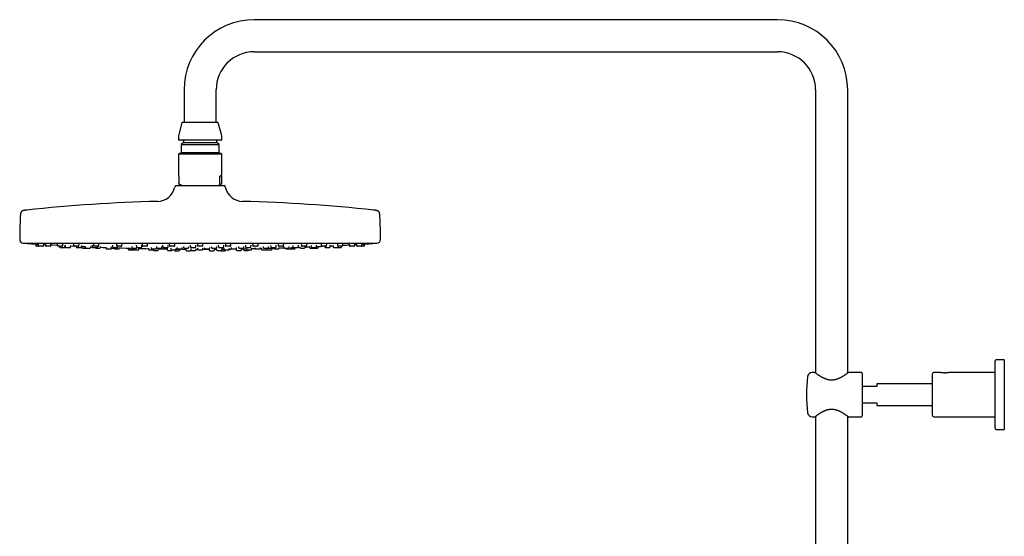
# Model space of a CAD drawing. Header units: millimetres. Extents: x 8 to 1577, y 12 to 2534.
# Tile 39 of 65: x 27 to 573, y 2247 to 2534. Entities that reach past the tile are written whole.
import ezdxf

# ---------------------------------------------------------------- set-up
doc = ezdxf.new("R2010")
doc.units = ezdxf.units.MM

msp = doc.modelspace()

# ---------------------------------------------------------------- linework, layer by layer
at = {"color": 7, "linetype": 'Continuous', "lineweight": 30}
for p, q in [((447.15, 2533.9), (157.15, 2533.9)), ((157.15, 2516.1), (447.15, 2516.1)), ((118.25, 2495), (118.25, 2477)), ((136.05, 2477), (136.05, 2495)), ((468.25, 2495), (468.25, 2337.88)), ((486.05, 2337.88), (486.05, 2495)), ((117.07, 2476.7), (115.32, 2470.17)), ((117.46, 2477), (127.15, 2477)), ((127.15, 2477), (136.84, 2477)), ((138.98, 2470.17), (137.23, 2476.7)), ((115.15, 2468.88), (115.15, 2467.4)), ((138.75, 2467), (115.55, 2467)), ((117.9, 2466.6), (117.9, 2465.8)), ((136.4, 2465.8), (136.4, 2466.6)), ((139.15, 2467.4), (139.15, 2468.88)), ((117.9, 2465.8), (116.67, 2464.57)), ((116.67, 2464.57), (116.67, 2460.18)), ((116.67, 2464.57), (127.15, 2464.57)), ((117.9, 2465.8), (127.15, 2465.8)), ((127.15, 2465.8), (136.4, 2465.8)), ((127.15, 2464.57), (137.63, 2464.57)), ((137.63, 2464.57), (136.4, 2465.8)), ((137.63, 2460.18), (137.63, 2464.57)), ((115.55, 2459.66), (115.15, 2459.26)), ((115.15, 2459.26), (115.15, 2447.56)), ((125.66, 2459.26), (115.15, 2459.26)), ((138.66, 2459.66), (115.55, 2459.66)), ((116.67, 2460.18), (117.19, 2459.66)), ((116.67, 2460.18), (127.15, 2460.18)), ((139.15, 2459.26), (125.66, 2459.26)), ((127.15, 2460.18), (137.63, 2460.18)), ((137.11, 2459.66), (137.63, 2460.18)), ((138.75, 2459.66), (138.66, 2459.66)), ((139.15, 2459.26), (138.75, 2459.66)), ((139.15, 2447.56), (139.15, 2459.26)), ((115.31, 2447.16), (115.31, 2443.1)), ((138.14, 2443.1), (138.14, 2447.16)), ((138.99, 2447.16), (138.14, 2447.16)), ((138.99, 2447.16), (138.99, 2443.1)), ((113.3, 2441.53), (113.04, 2440.53)), ((113.78, 2441.9), (127.15, 2441.9)), ((115.56, 2442.6), (115.49, 2442.63)), ((115.56, 2442.6), (117.49, 2441.9)), ((127.15, 2441.9), (140.52, 2441.9)), ((136.81, 2441.9), (138.74, 2442.6)), ((141.26, 2440.53), (141, 2441.53)), ((29.15, 2409.9), (225.15, 2409.9)), ((36.01, 2409.5), (36.07, 2408.57)), ((37.83, 2408.2), (36.47, 2408.2)), ((37.37, 2409.53), (37.43, 2408.57)), ((39.99, 2408.2), (37.83, 2408.2)), ((40.39, 2408.57), (40.44, 2409.34)), ((40.43, 2409.22), (41.44, 2409.16)), ((41.41, 2409.55), (41.48, 2408.57)), ((44.03, 2408.2), (41.88, 2408.2)), ((44.43, 2408.57), (44.48, 2409.36)), ((48.01, 2409.56), (48.08, 2408.57)), ((50.63, 2408.2), (48.48, 2408.2)), ((49.24, 2408.2), (49.27, 2407.87)), ((49.67, 2407.5), (51.82, 2407.5)), ((51.03, 2408.57), (51.09, 2409.39)), ((52.22, 2407.87), (52.27, 2408.59)), ((52.27, 2408.55), (52.35, 2408.55)), ((52.33, 2408.78), (52.4, 2407.87)), ((52.79, 2407.5), (54.95, 2407.5)), ((55.35, 2407.87), (55.4, 2408.62)), ((56.97, 2409.57), (57.04, 2408.57)), ((59.59, 2408.2), (57.44, 2408.2)), ((58.5, 2408.2), (58.52, 2407.87)), ((58.92, 2407.5), (61.08, 2407.5)), ((59.99, 2408.57), (60.05, 2409.42)), ((61.48, 2407.87), (61.53, 2408.65)), ((61.64, 2408.09), (61.67, 2407.57)), ((62.07, 2407.2), (63.93, 2407.2)), ((63.5, 2408.12), (63.53, 2407.57)), ((63.93, 2407.2), (66.09, 2407.2)), ((66.49, 2407.57), (66.51, 2407.99)), ((66.51, 2407.88), (67.4, 2407.84)), ((67.34, 2408.8), (67.4, 2407.87)), ((67.8, 2407.5), (69.95, 2407.5)), ((68.01, 2409.57), (68.08, 2408.57)), ((70.63, 2408.2), (68.48, 2408.2)), ((69.4, 2407.2), (71.56, 2407.2)), ((70.35, 2407.87), (70.38, 2408.2)), ((71.03, 2408.57), (71.09, 2409.44)), ((71.96, 2407.57), (71.99, 2408.02)), ((75.01, 2407.58), (75.05, 2407.07)), ((75.44, 2406.7), (77.6, 2406.7)), ((77.73, 2408.14), (77.77, 2407.57)), ((78, 2407.07), (78.01, 2407.23)), ((78.17, 2407.2), (80.32, 2407.2)), ((78.6, 2408.8), (78.66, 2407.87)), ((79.06, 2407.5), (81.22, 2407.5)), ((79.54, 2407.2), (79.54, 2407.07)), ((79.94, 2406.7), (82.1, 2406.7)), ((80.8, 2409.57), (80.87, 2408.57)), ((83.43, 2408.2), (81.27, 2408.2)), ((81.62, 2407.87), (81.64, 2408.2)), ((82.5, 2407.07), (82.53, 2407.5)), ((83.83, 2408.57), (83.89, 2409.47)), ((87.23, 2407.15), (87.27, 2406.57)), ((88.1, 2407.6), (88.14, 2407.07)), ((88.54, 2406.7), (90.69, 2406.7)), ((89.28, 2408.14), (89.32, 2407.57)), ((89.72, 2407.2), (91.87, 2407.2)), ((90.19, 2406.7), (90.2, 2406.57)), ((91.09, 2407.07), (91.1, 2407.2)), ((91.79, 2408.8), (91.85, 2407.87)), ((92.25, 2407.5), (94.4, 2407.5)), ((93.15, 2406.57), (93.19, 2407.1)), ((94.8, 2407.87), (94.86, 2408.72)), ((94.96, 2409.56), (95.03, 2408.57)), ((97.58, 2408.2), (95.43, 2408.2)), ((97.98, 2408.57), (98.05, 2409.5)), ((98.48, 2407.18), (98.52, 2406.57)), ((100.04, 2407.6), (100.07, 2407.07)), ((100.47, 2406.7), (102.63, 2406.7)), ((101.47, 2406.57), (101.48, 2406.7)), ((102.94, 2408.14), (102.98, 2407.57)), ((103.03, 2407.07), (103.05, 2407.37)), ((103.38, 2407.2), (105.53, 2407.2)), ((104.06, 2406.27), (104.1, 2406.81)), ((105.93, 2407.57), (105.97, 2408.09)), ((106.36, 2408.79), (106.42, 2407.87)), ((106.82, 2407.5), (108.98, 2407.5)), ((108.87, 2406.87), (108.91, 2406.27)), ((109.38, 2407.87), (109.44, 2408.75)), ((110.05, 2409.55), (110.11, 2408.57)), ((112.67, 2408.2), (110.51, 2408.2)), ((110.94, 2407.18), (110.98, 2406.57)), ((113.07, 2408.57), (113.13, 2409.52)), ((113.93, 2406.57), (113.97, 2407.14)), ((114.24, 2407.6), (114.28, 2407.07)), ((114.68, 2406.7), (116.83, 2406.7)), ((115.83, 2406.07), (115.87, 2406.65)), ((117, 2406.62), (119.24, 2406.61)), ((117.23, 2407.07), (117.27, 2407.57)), ((117.92, 2408.13), (117.96, 2407.57)), ((118.36, 2407.2), (120.51, 2407.2)), ((119.23, 2406.67), (119.27, 2406.07)), ((120.91, 2407.57), (120.95, 2408.11)), ((121.72, 2408.78), (121.78, 2407.87)), ((121.99, 2406.86), (122.03, 2406.27)), ((122.18, 2407.5), (124.34, 2407.5)), ((124.74, 2407.87), (124.8, 2408.77)), ((124.98, 2406.27), (125.02, 2406.85)), ((125, 2406.59), (125.67, 2406.59)), ((125.61, 2409.54), (125.67, 2408.57)), ((125.63, 2407.16), (125.67, 2406.57)), ((128.23, 2408.2), (126.07, 2408.2)), ((128.63, 2408.57), (128.69, 2409.54)), ((128.63, 2406.57), (128.67, 2407.16)), ((129.46, 2407.58), (129.5, 2407.07)), ((129.9, 2406.7), (132.05, 2406.7)), ((132.03, 2406.66), (132.07, 2406.07)), ((132.45, 2407.07), (132.49, 2407.59)), ((133.35, 2408.11), (133.39, 2407.57)), ((133.79, 2407.2), (135.94, 2407.2)), ((133.79, 2407.2), (133.79, 2407.2)), ((135.03, 2406.07), (135.07, 2406.67)), ((135.06, 2406.61), (136.28, 2406.62)), ((136.27, 2406.84), (136.31, 2406.27)), ((136.34, 2407.57), (136.38, 2408.13)), ((137.24, 2408.76), (137.3, 2407.87)), ((137.7, 2407.5), (137.71, 2407.5)), ((137.71, 2407.5), (139.86, 2407.5)), ((139.26, 2406.27), (139.3, 2406.87)), ((140.26, 2407.87), (140.32, 2408.78)), ((140.33, 2407.14), (140.37, 2406.57)), ((141.17, 2409.52), (141.23, 2408.57)), ((141.65, 2408.2), (141.63, 2408.2)), ((143.79, 2408.2), (141.65, 2408.2)), ((143.32, 2406.57), (143.36, 2407.18)), ((144.18, 2408.57), (144.25, 2409.55)), ((144.34, 2407.56), (144.38, 2407.07)), ((144.78, 2406.7), (144.85, 2406.7)), ((144.85, 2406.7), (146.93, 2406.7)), ((147.08, 2406.73), (147.18, 2406.73)), ((147.17, 2406.78), (147.21, 2406.27)), ((147.33, 2407.07), (147.37, 2407.6)), ((148.33, 2408.09), (148.37, 2407.57)), ((148.77, 2407.2), (148.84, 2407.2)), ((148.84, 2407.2), (150.92, 2407.2)), ((150.16, 2406.27), (150.2, 2406.86)), ((151.24, 2406.8), (151.27, 2406.27)), ((151.32, 2407.57), (151.36, 2408.14)), ((152.29, 2408.74), (152.35, 2407.87)), ((152.75, 2407.5), (152.81, 2407.5)), ((152.79, 2407.12), (152.83, 2406.57)), ((152.81, 2407.5), (154.9, 2407.5)), ((155.3, 2407.87), (155.36, 2408.79)), ((155.78, 2406.57), (155.82, 2407.18)), ((156.25, 2409.5), (156.32, 2408.57)), ((156.78, 2408.2), (156.72, 2408.2)), ((158.87, 2408.2), (156.78, 2408.2)), ((157.56, 2407.54), (157.6, 2407.07)), ((158, 2406.7), (158.23, 2406.7)), ((158.23, 2406.7), (160.15, 2406.7)), ((159.27, 2408.57), (159.34, 2409.56)), ((160.55, 2407.07), (160.59, 2407.6)), ((161.11, 2407.09), (161.15, 2406.57)), ((162, 2408.07), (162.03, 2407.57)), ((162.43, 2407.2), (162.62, 2407.2)), ((162.62, 2407.2), (164.58, 2407.2)), ((164.1, 2406.57), (164.14, 2407.17)), ((164.98, 2407.57), (165.02, 2408.14)), ((166.24, 2408.71), (166.3, 2407.87)), ((166.7, 2407.5), (166.86, 2407.5)), ((166.86, 2407.5), (168.85, 2407.5)), ((167.03, 2406.57), (167.07, 2407.15)), ((167.95, 2407.5), (167.98, 2407.07)), ((168.38, 2406.7), (168.85, 2406.7)), ((168.85, 2406.7), (170.53, 2406.7)), ((169.25, 2407.87), (169.32, 2408.8)), ((170.41, 2409.47), (170.47, 2408.57)), ((171.02, 2408.2), (170.87, 2408.2)), ((170.93, 2407.07), (170.97, 2407.6)), ((173.03, 2408.2), (171.02, 2408.2)), ((173.43, 2408.57), (173.5, 2409.57)), ((173.55, 2408.04), (173.58, 2407.57)), ((173.98, 2407.2), (174.34, 2407.2)), ((174.34, 2407.2), (176.13, 2407.2)), ((174.59, 2407.2), (174.6, 2407.07)), ((175, 2406.7), (175.76, 2406.7)), ((175.76, 2406.7), (177.15, 2406.7)), ((176.53, 2407.57), (176.57, 2408.14)), ((177.21, 2406.7), (177.27, 2406.7)), ((177.27, 2406.7), (178.35, 2406.7)), ((177.55, 2407.07), (177.59, 2407.58)), ((178.35, 2406.7), (179.43, 2406.7)), ((178.53, 2408.68), (178.59, 2407.87)), ((178.99, 2407.5), (179.28, 2407.5)), ((179.28, 2407.5), (181.14, 2407.5)), ((179.83, 2407.07), (179.86, 2407.5)), ((181.54, 2407.87), (181.6, 2408.8)), ((182.31, 2408.01), (182.34, 2407.57)), ((182.74, 2407.2), (183.32, 2407.2)), ((183.21, 2409.44), (183.27, 2408.57)), ((183.32, 2407.2), (184.9, 2407.2)), ((183.92, 2408.2), (183.67, 2408.2)), ((185.82, 2408.2), (183.92, 2408.2)), ((185.29, 2407.57), (185.33, 2408.13)), ((186.22, 2408.57), (186.29, 2409.57)), ((187.79, 2407.98), (187.81, 2407.57)), ((188.21, 2407.2), (189.03, 2407.2)), ((188.65, 2408.65), (188.71, 2407.87)), ((189.03, 2407.2), (190.37, 2407.2)), ((189.11, 2407.5), (189.57, 2407.5)), ((189.57, 2407.5), (191.26, 2407.5)), ((190.37, 2407.2), (191.15, 2407.2)), ((191.15, 2407.2), (192.23, 2407.2)), ((191.66, 2407.87), (191.72, 2408.79)), ((192.63, 2407.57), (192.66, 2408.09)), ((194.25, 2409.42), (194.31, 2408.57)), ((195.1, 2408.2), (194.71, 2408.2)), ((196.86, 2408.2), (195.1, 2408.2)), ((196.23, 2408.2), (196.25, 2407.87)), ((196.65, 2407.5), (197.3, 2407.5)), ((197.26, 2408.57), (197.33, 2409.57)), ((197.3, 2407.5), (198.8, 2407.5)), ((199.2, 2407.87), (199.27, 2408.78)), ((200.85, 2408.6), (200.9, 2407.87)), ((201.3, 2407.5), (202.16, 2407.5)), ((202.16, 2407.5), (203.45, 2407.5)), ((203.21, 2409.39), (203.27, 2408.57)), ((203.45, 2407.5), (203.95, 2407.5)), ((204.21, 2408.2), (203.67, 2408.2)), ((203.85, 2407.87), (203.88, 2408.2)), ((203.95, 2407.5), (205.03, 2407.5)), ((205.82, 2408.2), (204.21, 2408.2)), ((205.43, 2407.87), (205.45, 2408.2)), ((206.22, 2408.57), (206.29, 2409.56)), ((209.82, 2409.36), (209.87, 2408.57)), ((210.98, 2408.2), (210.27, 2408.2)), ((212.42, 2408.2), (210.98, 2408.2)), ((212.82, 2408.57), (212.89, 2409.54)), ((213.86, 2409.33), (213.91, 2408.57)), ((215.2, 2408.2), (214.31, 2408.2)), ((216.47, 2408.2), (215.2, 2408.2)), ((216.75, 2408.2), (216.47, 2408.2)), ((217.83, 2408.2), (216.75, 2408.2)), ((216.86, 2408.57), (216.93, 2409.52)), ((218.23, 2408.57), (218.29, 2409.5)), ((87.67, 2406.2), (89.83, 2406.2)), ((90.6, 2406.2), (92.75, 2406.2)), ((98.92, 2406.2), (101.07, 2406.2)), ((101.51, 2405.9), (103.66, 2405.9)), ((109.31, 2405.9), (111.46, 2405.9)), ((111.38, 2406.2), (113.53, 2406.2)), ((112.86, 2406.2), (112.87, 2406.07)), ((113.27, 2405.7), (115.43, 2405.7)), ((119.67, 2405.7), (121.83, 2405.7)), ((122.43, 2405.9), (124.58, 2405.9)), ((126.07, 2406.2), (128.23, 2406.2)), ((132.47, 2405.7), (132.62, 2405.7)), ((132.62, 2405.7), (134.63, 2405.7)), ((136.71, 2405.9), (136.8, 2405.9)), ((136.8, 2405.9), (138.86, 2405.9)), ((138.87, 2405.7), (139.95, 2405.7)), ((139.95, 2405.7), (141.03, 2405.7)), ((140.77, 2406.2), (140.85, 2406.2)), ((140.85, 2406.2), (142.92, 2406.2)), ((141.43, 2406.07), (141.43, 2406.2)), ((147.61, 2405.9), (148.1, 2405.9)), ((148.1, 2405.9), (149.76, 2405.9)), ((151.67, 2405.9), (152.75, 2405.9)), ((152.75, 2405.9), (153.83, 2405.9)), ((153.23, 2406.2), (153.54, 2406.2)), ((153.54, 2406.2), (155.38, 2406.2)), ((161.55, 2406.2), (162.21, 2406.2)), ((162.21, 2406.2), (163.7, 2406.2)), ((164.47, 2406.2), (165.55, 2406.2)), ((165.55, 2406.2), (166.63, 2406.2)), ((567.85, 2307.14), (567.85, 2344.64)), ((572.85, 2345.14), (568.35, 2345.14)), ((572.85, 2345.14), (572.85, 2306.64)), ((467.9, 2338.14), (466.33, 2338.14)), ((493.65, 2338.14), (486.4, 2338.14)), ((494.15, 2337.64), (494.15, 2314.14)), ((532.85, 2337.14), (532.85, 2314.64)), ((537.48, 2338.14), (533.85, 2338.14)), ((566.85, 2338.14), (542.21, 2338.14)), ((502.15, 2330.39), (494.15, 2330.39)), ((532.85, 2331.89), (502.15, 2331.89)), ((502.15, 2331.89), (502.15, 2330.39)), ((494.15, 2321.39), (502.15, 2321.39)), ((502.15, 2321.39), (502.15, 2319.89)), ((502.15, 2319.89), (532.85, 2319.89)), ((468.25, 2313.9), (468.25, 1956.89)), ((486.05, 1956.89), (486.05, 2313.9)), ((466.33, 2313.64), (467.9, 2313.64)), ((486.4, 2313.64), (493.65, 2313.64)), ((533.85, 2313.64), (566.85, 2313.64)), ((568.35, 2306.64), (572.85, 2306.64))]:
    msp.add_line(p, q, dxfattribs=at)
at = {"color": 7, "linetype": 'Continuous', "lineweight": 30, "flags": 128}
for points in [[(30.2, 2409.9), (30.24, 2409.89), (30.32, 2409.87)], [(44.46, 2408.98), (45.25, 2408.94), (47.79, 2408.79), (48.06, 2408.78)], [(55.38, 2408.39), (55.4, 2408.39), (57.17, 2408.3)], [(71.96, 2407.65), (73.4, 2407.6), (75.01, 2407.54)], [(82.51, 2407.29), (83.55, 2407.25), (86.09, 2407.18)], [(104.1, 2406.77), (106.62, 2406.74), (108.88, 2406.7)], [(128.63, 2406.59), (129.69, 2406.59), (132.04, 2406.6)], [(155.8, 2406.87), (156.35, 2406.89), (157.28, 2406.91), (157.64, 2406.91)], [(160.53, 2406.98), (161.03, 2406.99), (161.12, 2406.99)], [(181.43, 2407.62), (181.95, 2407.64), (182.34, 2407.65)], [(193.82, 2408.14), (194.76, 2408.19), (194.97, 2408.2)], [(212.86, 2409.16), (213.19, 2409.18), (213.87, 2409.22)], [(223.98, 2409.87), (224.06, 2409.89), (224.1, 2409.9)]]:
    msp.add_lwpolyline(points, dxfattribs=at)
at = {"color": 7, "linetype": 'Continuous', "lineweight": 30}
for centre, radius, start, end in [((157.15, 2495), 38.9, 90, 180), ((447.15, 2495), 38.9, 0, 90), ((157.15, 2495), 21.1, 90, 180), ((447.15, 2495), 21.1, 0, 90), ((117.46, 2476.6), 0.4, 90, 165), ((136.84, 2476.6), 0.4, 15, 90), ((120.15, 2468.88), 5, 165, 180), ((115.55, 2467.4), 0.4, 180, 270), ((117.5, 2466.6), 0.4, 0, 90), ((136.8, 2466.6), 0.4, 90, 180), ((138.75, 2467.4), 0.4, 270, 0), ((134.15, 2468.88), 5, 0, 15), ((103.37, 2443.1), 10, 271.4972, 345.1035), ((113.78, 2441.4), 0.5, 90, 165.1035), ((140.52, 2441.4), 0.5, 14.8965, 90), ((150.93, 2443.1), 10, 194.8965, 268.5028), ((127.15, 1533.42), 900, 91.49722, 96.13072), ((127.15, 1533.42), 900, 83.86928, 88.50278), ((299.65, 2411.4), 272.5, 177.2477, 179.8941), ((-45.35, 2411.4), 272.5, 0.1059, 2.7523), ((29.15, 2411.9), 2, 179.8941, 269.9844), ((127.15, 3835.16), 1428.58, 266.11332, 266.29658), ((36.47, 2408.6), 0.4, 184, 270), ((37.83, 2408.6), 0.4, 184, 270), ((39.99, 2408.6), 0.4, 270, 356), ((41.88, 2408.6), 0.4, 184, 270), ((44.03, 2408.6), 0.4, 270, 356), ((48.48, 2408.6), 0.4, 184, 270), ((49.67, 2407.9), 0.4, 184, 270), ((50.63, 2408.6), 0.4, 270, 356), ((51.82, 2407.9), 0.4, 270, 356), ((52.79, 2407.9), 0.4, 184, 270), ((54.95, 2407.9), 0.4, 270, 356), ((57.44, 2408.6), 0.4, 184, 270), ((58.92, 2407.9), 0.4, 184, 270), ((59.59, 2408.6), 0.4, 270, 356), ((61.08, 2407.9), 0.4, 270, 356), ((62.07, 2407.6), 0.4, 184, 270), ((63.93, 2407.6), 0.4, 184, 270), ((66.09, 2407.6), 0.4, 270, 356), ((67.8, 2407.9), 0.4, 184, 270), ((68.48, 2408.6), 0.4, 184, 270), ((69.4, 2407.6), 0.4, 194.4775, 270), ((69.95, 2407.9), 0.4, 270, 356), ((70.63, 2408.6), 0.4, 270, 356), ((71.56, 2407.6), 0.4, 270, 356), ((75.44, 2407.1), 0.4, 184, 270), ((77.6, 2407.1), 0.4, 270, 356), ((78.17, 2407.6), 0.4, 184, 270), ((79.06, 2407.9), 0.4, 184, 270), ((79.94, 2407.1), 0.4, 184, 270), ((80.32, 2407.6), 0.4, 270, 345.5225), ((81.27, 2408.6), 0.4, 184, 270), ((81.22, 2407.9), 0.4, 270, 356), ((82.1, 2407.1), 0.4, 270, 356), ((83.43, 2408.6), 0.4, 270, 356), ((87.67, 2406.6), 0.4, 184, 270), ((88.54, 2407.1), 0.4, 184, 270), ((89.72, 2407.6), 0.4, 184, 270), ((90.6, 2406.6), 0.4, 184, 270), ((90.69, 2407.1), 0.4, 270, 356), ((92.25, 2407.9), 0.4, 184, 270), ((91.87, 2407.6), 0.4, 270, 345.5225), ((92.75, 2406.6), 0.4, 270, 356), ((127.15, 3835.16), 1428.58, 268.63738, 268.85085), ((94.4, 2407.9), 0.4, 270, 356), ((95.43, 2408.6), 0.4, 184, 270), ((97.58, 2408.6), 0.4, 270, 356), ((98.92, 2406.6), 0.4, 184, 270), ((100.47, 2407.1), 0.4, 184, 270), ((101.07, 2406.6), 0.4, 270, 356), ((102.63, 2407.1), 0.4, 270, 356), ((103.38, 2407.6), 0.4, 184, 270), ((105.53, 2407.6), 0.4, 270, 356), ((106.82, 2407.9), 0.4, 184, 270), ((108.98, 2407.9), 0.4, 270, 356), ((110.51, 2408.6), 0.4, 184, 270), ((111.38, 2406.6), 0.4, 184, 270), ((112.67, 2408.6), 0.4, 270, 356), ((113.53, 2406.6), 0.4, 270, 356), ((114.68, 2407.1), 0.4, 184, 270), ((116.83, 2407.1), 0.4, 270, 356), ((118.36, 2407.6), 0.4, 184, 270), ((120.51, 2407.6), 0.4, 270, 356), ((122.18, 2407.9), 0.4, 184, 270), ((124.34, 2407.9), 0.4, 270, 356), ((126.07, 2408.6), 0.4, 184, 270), ((126.07, 2406.6), 0.4, 184, 270), ((128.23, 2408.6), 0.4, 270, 356), ((128.23, 2406.6), 0.4, 270, 356), ((129.9, 2407.1), 0.4, 184, 270), ((132.05, 2407.1), 0.4, 270, 356), ((133.79, 2407.6), 0.4, 184, 270), ((135.94, 2407.6), 0.4, 270, 356), ((137.7, 2407.9), 0.4, 184, 270), ((139.86, 2407.9), 0.4, 270, 356), ((140.77, 2406.6), 0.4, 184, 270), ((141.63, 2408.6), 0.4, 184, 270), ((142.92, 2406.6), 0.4, 270, 356), ((127.15, 3835.16), 1428.58, 270.64889, 270.71286), ((143.79, 2408.6), 0.4, 270, 356), ((144.78, 2407.1), 0.4, 184, 270), ((146.93, 2407.1), 0.4, 270, 356), ((148.77, 2407.6), 0.4, 184, 270), ((150.92, 2407.6), 0.4, 270, 356), ((152.75, 2407.9), 0.4, 184, 270), ((153.23, 2406.6), 0.4, 184, 270), ((154.9, 2407.9), 0.4, 270, 356), ((155.38, 2406.6), 0.4, 270, 356), ((156.72, 2408.6), 0.4, 184, 270), ((158, 2407.1), 0.4, 184, 270), ((158.87, 2408.6), 0.4, 270, 356), ((160.15, 2407.1), 0.4, 270, 356), ((161.55, 2406.6), 0.4, 184, 270), ((162.43, 2407.6), 0.4, 184, 270), ((163.7, 2406.6), 0.4, 270, 356), ((164.58, 2407.6), 0.4, 270, 356), ((166.7, 2407.9), 0.4, 184, 270), ((166.63, 2406.6), 0.4, 270, 356), ((168.38, 2407.1), 0.4, 184, 270), ((168.85, 2407.9), 0.4, 270, 356), ((170.87, 2408.6), 0.4, 184, 270), ((170.53, 2407.1), 0.4, 270, 356), ((127.15, 3835.16), 1428.58, 271.75666, 271.86602), ((173.03, 2408.6), 0.4, 270, 356), ((173.98, 2407.6), 0.4, 184, 270), ((175, 2407.1), 0.4, 184, 270), ((176.13, 2407.6), 0.4, 270, 356), ((177.15, 2407.1), 0.4, 270, 356), ((178.99, 2407.9), 0.4, 184, 270), ((179.43, 2407.1), 0.4, 270, 356), ((181.14, 2407.9), 0.4, 270, 356), ((182.74, 2407.6), 0.4, 184, 270), ((183.67, 2408.6), 0.4, 184, 270), ((184.9, 2407.6), 0.4, 270, 356), ((127.15, 3835.16), 1428.58, 272.33323, 272.43293), ((185.82, 2408.6), 0.4, 270, 356), ((188.21, 2407.6), 0.4, 184, 270), ((189.11, 2407.9), 0.4, 184, 270), ((190.37, 2407.6), 0.4, 270, 345.5225), ((191.26, 2407.9), 0.4, 270, 356), ((192.23, 2407.6), 0.4, 270, 356), ((194.71, 2408.6), 0.4, 184, 270), ((196.65, 2407.9), 0.4, 184, 270), ((196.86, 2408.6), 0.4, 270, 356), ((198.8, 2407.9), 0.4, 270, 356), ((127.15, 3835.16), 1428.58, 272.89252, 272.95753), ((201.3, 2407.9), 0.4, 184, 270), ((203.67, 2408.6), 0.4, 184, 270), ((203.45, 2407.9), 0.4, 270, 356), ((205.03, 2407.9), 0.4, 270, 356), ((205.82, 2408.6), 0.4, 270, 356), ((127.15, 3835.16), 1428.58, 273.18901, 273.31836), ((210.27, 2408.6), 0.4, 184, 270), ((212.42, 2408.6), 0.4, 270, 356), ((214.31, 2408.6), 0.4, 184, 270), ((216.47, 2408.6), 0.4, 270, 356), ((217.83, 2408.6), 0.4, 270, 356), ((127.15, 3835.16), 1428.58, 273.70342, 273.88668), ((225.15, 2411.9), 2, 270.0156, 0.1059), ((89.83, 2406.6), 0.4, 270, 344.0074), ((101.51, 2406.3), 0.4, 194.0528, 270), ((103.66, 2406.3), 0.4, 270, 356), ((109.31, 2406.3), 0.4, 184, 270), ((111.46, 2406.3), 0.4, 270, 345.5225), ((113.27, 2406.1), 0.4, 184, 270), ((115.43, 2406.1), 0.4, 270, 356), ((119.67, 2406.1), 0.4, 184, 270), ((121.83, 2406.1), 0.4, 270, 340.9017), ((122.43, 2406.3), 0.4, 184, 270), ((124.58, 2406.3), 0.4, 270, 356), ((132.47, 2406.1), 0.4, 184, 270), ((134.63, 2406.1), 0.4, 270, 356), ((136.71, 2406.3), 0.4, 184, 270), ((138.87, 2406.1), 0.4, 210, 270), ((138.86, 2406.3), 0.4, 270, 356), ((141.03, 2406.1), 0.4, 270, 356), ((147.61, 2406.3), 0.4, 184, 270), ((149.76, 2406.3), 0.4, 270, 356), ((151.67, 2406.3), 0.4, 184, 270), ((153.83, 2406.3), 0.4, 270, 345.5225), ((164.47, 2406.6), 0.4, 195.9926, 270), ((568.35, 2344.64), 0.5, 90, 180), ((543.21, 2325.89), 80, 172.7727, 187.2273), ((466.33, 2335.64), 2.5, 90, 172.7727), ((493.65, 2337.64), 0.5, 0, 90), ((533.85, 2337.14), 1, 90, 180), ((566.85, 2339.14), 1, 270, 0), ((466.33, 2316.14), 2.5, 187.2273, 270), ((493.65, 2314.14), 0.5, 270, 0), ((533.85, 2314.64), 1, 180, 270), ((566.85, 2312.64), 1, 0, 90), ((568.35, 2307.14), 0.5, 180, 270)]:
    msp.add_arc(centre, radius, start, end, dxfattribs=at)
for major_axis, start_param, end_param in [((11.98, -11.98), 3.20372, 3.369153), ((11.98, 11.98), 6.055625, 6.634999)]:
    msp.add_ellipse((127.15, 2435.66), major_axis=major_axis, ratio=0.062207, start_param=start_param, end_param=end_param, dxfattribs=at)
for points, knots in [([(115.49, 2442.63), (115.47, 2442.64), (115.44, 2442.66), (115.4, 2442.71), (115.37, 2442.76), (115.35, 2442.82), (115.34, 2442.88), (115.33, 2442.92), (115.32, 2442.98), (115.31, 2443.04), (115.31, 2443.08), (115.31, 2443.1)], [0, 0, 0, 0, 0.3155005, 0.4743569, 0.6339962, 0.7468706, 0.8092377, 0.8724979, 0.9214075, 0.9708184, 1, 1, 1, 1]), ([(138.14, 2443.1), (138.14, 2443.08), (138.14, 2443.04), (138.14, 2442.97), (138.15, 2442.89), (138.17, 2442.82), (138.2, 2442.76), (138.22, 2442.71), (138.26, 2442.66), (138.29, 2442.64), (138.31, 2442.63)], [0, 0, 0, 0, 0.035413, 0.078993, 0.154242, 0.262652, 0.373988, 0.528965, 0.684902, 1, 1, 1, 1]), ([(138.31, 2442.63), (138.36, 2442.61), (138.44, 2442.58), (138.56, 2442.56), (138.68, 2442.58), (138.77, 2442.61), (138.81, 2442.63)], [0, 0, 0, 0, 0.249396, 0.49903, 0.749393, 1, 1, 1, 1]), ([(138.99, 2443.1), (138.99, 2443.08), (138.99, 2443.04), (138.98, 2442.97), (138.97, 2442.89), (138.95, 2442.82), (138.93, 2442.76), (138.9, 2442.71), (138.86, 2442.66), (138.83, 2442.64), (138.81, 2442.63)], [0, 0, 0, 0, 0.0354131, 0.078993, 0.1542419, 0.2626522, 0.3739876, 0.5289648, 0.6849024, 1, 1, 1, 1]), ([(31.03, 2428.27), (30.96, 2428.26), (30.79, 2428.24), (30.52, 2428.21), (30.24, 2428.17), (30, 2428.14), (29.79, 2428.1), (29.57, 2428.06), (29.35, 2428.02), (29.13, 2427.97), (28.92, 2427.91), (28.72, 2427.84), (28.54, 2427.75), (28.38, 2427.67), (28.24, 2427.57), (28.12, 2427.46), (28.02, 2427.34), (27.93, 2427.2), (27.84, 2427.04), (27.77, 2426.85), (27.72, 2426.68), (27.68, 2426.51), (27.64, 2426.35), (27.61, 2426.18), (27.58, 2425.98), (27.56, 2425.79), (27.54, 2425.6), (27.52, 2425.42), (27.51, 2425.22), (27.49, 2425), (27.48, 2424.75), (27.47, 2424.58), (27.46, 2424.48)], [0, 0, 0, 0, 0.033648, 0.085491, 0.13043, 0.16978, 0.204547, 0.235515, 0.277948, 0.314327, 0.345999, 0.383401, 0.415873, 0.444915, 0.471756, 0.497479, 0.523103, 0.549639, 0.578154, 0.609838, 0.646126, 0.669126, 0.694545, 0.722882, 0.754758, 0.790961, 0.817484, 0.846648, 0.878886, 0.914726, 0.954823, 1, 1, 1, 1]), ([(226.84, 2424.48), (226.83, 2424.58), (226.82, 2424.77), (226.8, 2425.04), (226.79, 2425.28), (226.77, 2425.49), (226.75, 2425.68), (226.73, 2425.85), (226.71, 2426.04), (226.68, 2426.24), (226.64, 2426.46), (226.59, 2426.66), (226.53, 2426.85), (226.46, 2427.04), (226.37, 2427.2), (226.28, 2427.34), (226.18, 2427.46), (226.06, 2427.57), (225.92, 2427.67), (225.76, 2427.75), (225.58, 2427.84), (225.4, 2427.9), (225.22, 2427.95), (225.06, 2427.99), (224.88, 2428.03), (224.68, 2428.07), (224.48, 2428.11), (224.28, 2428.14), (224.1, 2428.17), (223.89, 2428.2), (223.65, 2428.22), (223.44, 2428.25), (223.31, 2428.26), (223.27, 2428.27)], [0, 0, 0, 0, 0.049018, 0.092086, 0.130239, 0.164287, 0.194875, 0.222522, 0.24765, 0.288291, 0.323283, 0.353869, 0.390157, 0.421841, 0.450355, 0.476892, 0.502515, 0.528239, 0.555079, 0.584121, 0.616593, 0.653994, 0.677798, 0.704187, 0.733697, 0.767002, 0.804963, 0.832864, 0.863628, 0.897738, 0.935786, 0.978512, 1, 1, 1, 1]), ([(34.88, 2409.57), (34.87, 2409.57), (34.87, 2409.57), (34.9, 2409.57), (34.97, 2409.57), (35.08, 2409.56), (35.24, 2409.55), (35.44, 2409.54), (35.67, 2409.52), (35.94, 2409.5), (36.23, 2409.49), (36.54, 2409.47), (36.87, 2409.45), (37.15, 2409.43), (37.32, 2409.42), (37.38, 2409.41)], [0, 0, 0, 0, 0.008781, 0.095586, 0.181526, 0.267995, 0.354865, 0.44082, 0.527289, 0.614145, 0.700094, 0.78661, 0.873393, 0.959329, 1, 1, 1, 1]), ([(61.49, 2408.1), (61.5, 2408.1), (61.6, 2408.09), (61.81, 2408.08), (62.12, 2408.07), (62.45, 2408.06), (62.79, 2408.04), (63.14, 2408.02), (63.38, 2408.01), (63.5, 2408.01), (63.5, 2408.01)], [0, 0, 0, 0, 0.0209328, 0.1819231, 0.3437812, 0.5066109, 0.6675721, 0.8294601, 0.9921984, 1, 1, 1, 1]), ([(86.09, 2407.18), (86.09, 2407.18), (86.08, 2407.18), (86.11, 2407.18), (86.17, 2407.18), (86.29, 2407.17), (86.44, 2407.17), (86.63, 2407.16), (86.85, 2407.16), (87.06, 2407.15), (87.27, 2407.15), (87.49, 2407.14), (87.73, 2407.13), (87.95, 2407.13), (88.08, 2407.12), (88.14, 2407.12)], [0, 0, 0, 0, 0.002147, 0.100071, 0.197114, 0.294679, 0.392808, 0.489853, 0.587309, 0.661254, 0.734242, 0.806955, 0.880075, 0.954144, 1, 1, 1, 1]), ([(113.94, 2406.65), (113.94, 2406.65), (114, 2406.65), (114.14, 2406.65), (114.35, 2406.65), (114.56, 2406.65), (114.77, 2406.64), (114.97, 2406.64), (115.17, 2406.64), (115.38, 2406.64), (115.6, 2406.64), (115.83, 2406.63), (116.04, 2406.63), (116.16, 2406.63), (116.22, 2406.63)], [0, 0, 0, 0, 0.000354, 0.082427, 0.164117, 0.251006, 0.335654, 0.418605, 0.500379, 0.58147, 0.689561, 0.79463, 0.897759, 1, 1, 1, 1]), ([(139.29, 2406.64), (139.33, 2406.64), (139.46, 2406.64), (139.69, 2406.64), (139.95, 2406.65), (140.18, 2406.65), (140.31, 2406.65), (140.36, 2406.65)], [0, 0, 0, 0, 0.132013, 0.372724, 0.620828, 0.855238, 1, 1, 1, 1]), ([(150.2, 2406.77), (150.23, 2406.77), (150.29, 2406.78), (150.42, 2406.78), (150.55, 2406.78), (150.7, 2406.78), (150.88, 2406.79), (151.07, 2406.79), (151.28, 2406.79), (151.5, 2406.8), (151.77, 2406.8), (152.07, 2406.81), (152.41, 2406.81), (152.66, 2406.82), (152.79, 2406.82), (152.81, 2406.82)], [0, 0, 0, 0, 0.0983749, 0.1723631, 0.245763, 0.3194319, 0.3942088, 0.4675221, 0.5407574, 0.6146618, 0.6899837, 0.7878665, 0.8868335, 0.9855118, 1, 1, 1, 1]), ([(164.14, 2407.07), (164.2, 2407.07), (164.33, 2407.07), (164.57, 2407.08), (164.88, 2407.09), (165.22, 2407.1), (165.57, 2407.11), (165.91, 2407.12), (166.25, 2407.13), (166.58, 2407.13), (166.89, 2407.14), (167.18, 2407.15), (167.42, 2407.16), (167.62, 2407.16), (167.77, 2407.17), (167.89, 2407.17), (167.95, 2407.17), (167.97, 2407.17)], [0, 0, 0, 0, 0.0450805, 0.1033114, 0.1793684, 0.2561939, 0.332701, 0.4088335, 0.4857249, 0.5620942, 0.6387578, 0.7149897, 0.7920636, 0.8496302, 0.906818, 0.9641261, 1, 1, 1, 1]), ([(177.58, 2407.48), (177.62, 2407.48), (177.76, 2407.49), (178.03, 2407.5), (178.38, 2407.51), (178.65, 2407.52), (178.81, 2407.52), (178.85, 2407.53)], [0, 0, 0, 0, 0.090038, 0.361264, 0.631158, 0.900077, 1, 1, 1, 1]), ([(191.67, 2408.05), (191.73, 2408.05), (191.91, 2408.06), (192.19, 2408.07), (192.5, 2408.08), (192.79, 2408.1), (193.05, 2408.11), (193.28, 2408.12), (193.47, 2408.13), (193.61, 2408.13), (193.71, 2408.14), (193.77, 2408.14), (193.81, 2408.14), (193.82, 2408.14), (193.82, 2408.14)], [0, 0, 0, 0, 0.0518368, 0.1465636, 0.2418634, 0.3364615, 0.4319698, 0.5271136, 0.6216955, 0.717254, 0.7881351, 0.8595769, 0.9310628, 1, 1, 1, 1]), ([(206.24, 2408.78), (206.25, 2408.78), (206.33, 2408.78), (206.42, 2408.79), (206.52, 2408.79), (206.58, 2408.8), (206.62, 2408.8), (206.62, 2408.8), (206.62, 2408.8)], [0, 0, 0, 0, 0.046248, 0.288353, 0.467977, 0.649034, 0.830172, 1, 1, 1, 1]), ([(216.92, 2409.41), (217, 2409.42), (217.19, 2409.43), (217.49, 2409.45), (217.82, 2409.47), (218.13, 2409.49), (218.42, 2409.51), (218.68, 2409.52), (218.9, 2409.54), (219.09, 2409.55), (219.23, 2409.56), (219.33, 2409.56), (219.38, 2409.57), (219.42, 2409.57), (219.42, 2409.57), (219.42, 2409.57)], [0, 0, 0, 0, 0.057158, 0.143939, 0.230154, 0.316982, 0.403093, 0.489963, 0.576597, 0.662672, 0.749617, 0.814137, 0.879181, 0.944241, 1, 1, 1, 1]), ([(477.42, 2333.92), (477.27, 2333.92), (476.96, 2333.92), (476.55, 2333.94), (476.21, 2333.97), (475.85, 2334.02), (475.39, 2334.1), (474.85, 2334.24), (474.36, 2334.38), (473.93, 2334.54), (473.54, 2334.69), (473.16, 2334.85), (472.79, 2335.03), (472.42, 2335.21), (472.07, 2335.39), (471.73, 2335.58), (471.38, 2335.77), (471.04, 2335.98), (470.71, 2336.18), (470.39, 2336.39), (470.08, 2336.59), (469.79, 2336.78), (469.49, 2336.99), (469.18, 2337.2), (468.89, 2337.41), (468.67, 2337.57), (468.51, 2337.68), (468.37, 2337.78), (468.25, 2337.88), (468.15, 2337.95), (468.08, 2338), (468.02, 2338.04), (467.98, 2338.08), (467.94, 2338.11), (467.91, 2338.13), (467.9, 2338.13), (467.9, 2338.14)], [0, 0, 0, 0, 0.030031, 0.060241, 0.078192, 0.096178, 0.132397, 0.168863, 0.20556, 0.234186, 0.262888, 0.291806, 0.320786, 0.350033, 0.379335, 0.408835, 0.438387, 0.470616, 0.502911, 0.53516, 0.567478, 0.600138, 0.632877, 0.674323, 0.715973, 0.757836, 0.778881, 0.799957, 0.840292, 0.860597, 0.880903, 0.901345, 0.921787, 0.942365, 0.962981, 1, 1, 1, 1]), ([(486.4, 2338.14), (486.4, 2338.14), (486.4, 2338.14), (486.37, 2338.11), (486.31, 2338.07), (486.23, 2338.01), (486.13, 2337.93), (485.99, 2337.83), (485.81, 2337.7), (485.59, 2337.54), (485.35, 2337.36), (485.08, 2337.17), (484.78, 2336.96), (484.45, 2336.74), (484.07, 2336.49), (483.65, 2336.22), (483.18, 2335.93), (482.71, 2335.66), (482.25, 2335.4), (481.82, 2335.18), (481.38, 2334.96), (480.93, 2334.76), (480.47, 2334.57), (479.98, 2334.4), (479.48, 2334.25), (478.96, 2334.11), (478.44, 2334.02), (477.93, 2333.95), (477.59, 2333.93), (477.42, 2333.92)], [0, 0, 0, 0, 0.020636, 0.053125, 0.085976, 0.118969, 0.152131, 0.185427, 0.225485, 0.264852, 0.304403, 0.342669, 0.381077, 0.422256, 0.463585, 0.509309, 0.555214, 0.604016, 0.641443, 0.678968, 0.715211, 0.751557, 0.786726, 0.822016, 0.859747, 0.895923, 0.932314, 0.966047, 1, 1, 1, 1]), ([(539.58, 2337.9), (539.5, 2337.9), (539.35, 2337.9), (539.12, 2337.92), (538.9, 2337.93), (538.67, 2337.95), (538.43, 2337.98), (538.19, 2338.01), (537.98, 2338.04), (537.81, 2338.07), (537.67, 2338.1), (537.57, 2338.12), (537.5, 2338.13), (537.48, 2338.14), (537.48, 2338.14), (537.48, 2338.14)], [0, 0, 0, 0, 0.0668331, 0.1347598, 0.2019184, 0.2693692, 0.3596128, 0.4488889, 0.5387638, 0.6283174, 0.7175984, 0.8080475, 0.8980324, 0.9872711, 1, 1, 1, 1]), ([(542.21, 2338.14), (542.21, 2338.14), (542.21, 2338.14), (542.16, 2338.12), (542.06, 2338.11), (541.93, 2338.08), (541.77, 2338.05), (541.57, 2338.02), (541.36, 2337.99), (541.16, 2337.97), (540.95, 2337.95), (540.74, 2337.93), (540.52, 2337.91), (540.29, 2337.9), (540.05, 2337.89), (539.82, 2337.89), (539.66, 2337.89), (539.58, 2337.9)], [0, 0, 0, 0, 0.067096, 0.144637, 0.221942, 0.300256, 0.377819, 0.455895, 0.53332, 0.591303, 0.649765, 0.708156, 0.766249, 0.824692, 0.882986, 0.941809, 1, 1, 1, 1]), ([(468.02, 2313.73), (468.05, 2313.75), (468.1, 2313.79), (468.21, 2313.87), (468.34, 2313.97), (468.5, 2314.08), (468.68, 2314.21), (468.89, 2314.36), (469.11, 2314.53), (469.36, 2314.7), (469.64, 2314.89), (469.91, 2315.08), (470.2, 2315.27), (470.48, 2315.45), (470.78, 2315.64), (471.1, 2315.83), (471.43, 2316.03), (471.77, 2316.22), (472.12, 2316.41), (472.5, 2316.61), (472.89, 2316.8), (473.3, 2316.98), (473.72, 2317.16), (474.14, 2317.31), (474.57, 2317.45), (475.02, 2317.58), (475.51, 2317.7), (476.03, 2317.78), (476.57, 2317.84), (477.11, 2317.86), (477.64, 2317.85), (478.17, 2317.8), (478.7, 2317.71), (479.19, 2317.6), (479.65, 2317.48), (480.06, 2317.35), (480.47, 2317.2), (480.87, 2317.04), (481.26, 2316.87), (481.69, 2316.66), (482.16, 2316.42), (482.66, 2316.15), (483.13, 2315.88), (483.57, 2315.61), (483.96, 2315.36), (484.31, 2315.13), (484.61, 2314.93), (484.91, 2314.72), (485.19, 2314.53), (485.45, 2314.34), (485.69, 2314.16), (485.87, 2314.03), (486, 2313.94), (486.08, 2313.87), (486.16, 2313.82), (486.24, 2313.76), (486.32, 2313.7), (486.38, 2313.65), (486.4, 2313.64), (486.4, 2313.64), (486.4, 2313.64)], [0, 0, 0, 0, 0.016124, 0.032311, 0.048556, 0.06486, 0.08236, 0.09992, 0.117495, 0.135123, 0.152967, 0.170859, 0.186694, 0.202558, 0.218521, 0.234512, 0.25063, 0.266776, 0.283022, 0.299298, 0.316392, 0.333527, 0.350072, 0.366663, 0.382714, 0.39882, 0.417145, 0.435589, 0.454159, 0.472879, 0.491156, 0.509579, 0.528136, 0.546824, 0.562504, 0.57824, 0.593983, 0.609769, 0.625737, 0.64174, 0.664689, 0.687725, 0.710019, 0.732388, 0.755782, 0.773507, 0.792127, 0.8108, 0.830871, 0.85102, 0.872438, 0.893976, 0.904809, 0.915642, 0.926538, 0.937452, 0.957303, 0.975889, 0.994572, 1, 1, 1, 1]), ([(467.9, 2313.64), (467.9, 2313.64), (467.9, 2313.64), (467.91, 2313.65), (467.94, 2313.67), (467.97, 2313.69), (468, 2313.72), (468.02, 2313.73)], [0, 0, 0, 0, 0.132612, 0.348581, 0.564551, 0.78207, 1, 1, 1, 1])]:
    msp.add_open_spline(points, degree=3, knots=knots, dxfattribs=at)

doc.saveas('drawing.dxf')
